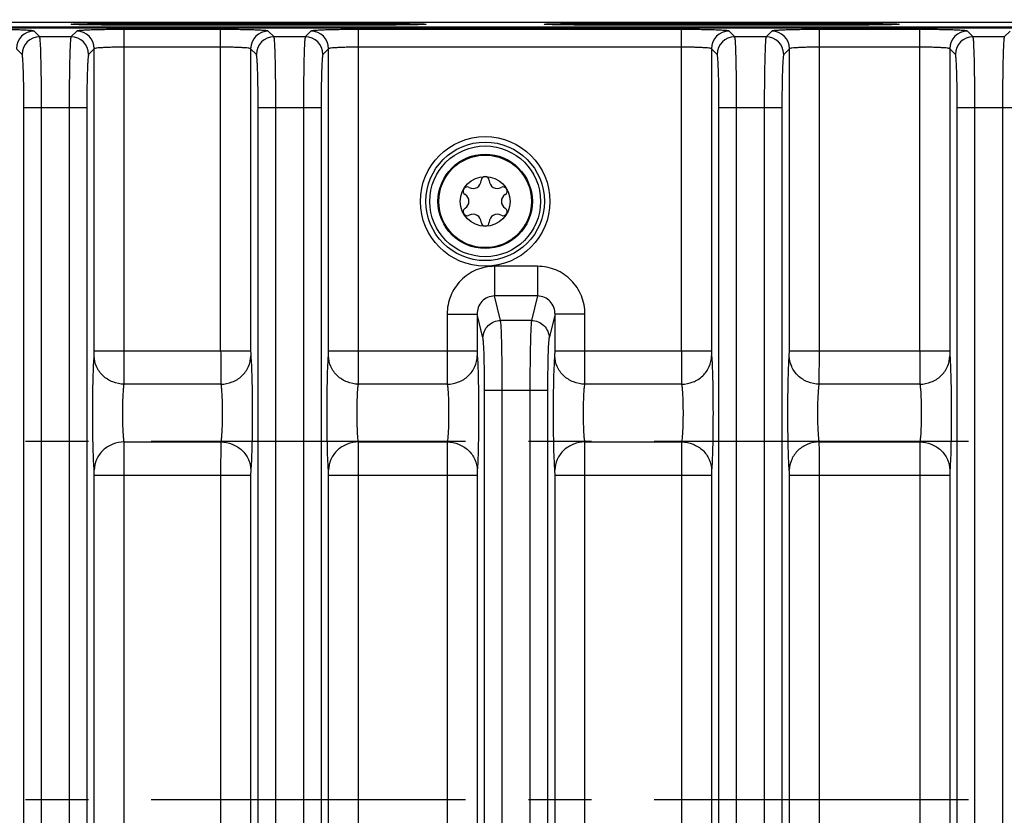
# Model space of a CAD drawing. Header units: inches. Extents: x 0 to 34, y 0 to 22.
# Tile 88 of 133: x 21 to 23.2, y 4.9 to 6.7. Entities that reach past the tile are written whole.
import ezdxf

# ---------------------------------------------------------------- set-up
doc = ezdxf.new("R2010")
doc.units = ezdxf.units.IN
doc.header["$LTSCALE"] = 1.87
doc.header["$MEASUREMENT"] = 0
doc.linetypes.add('CENTER', pattern=[0.6, 0.375, -0.075, 0.075, -0.075])
doc.layers.get('0').update_dxf_attribs({"linetype": 'CONTINUOUS'})
for name, color, linetype in [('02___PRT_ALL_AXES', 7, 'CONTINUOUS'), ('COSMETIC', 7, 'CONTINUOUS'), ('DETAIL', 7, 'CONTINUOUS')]:
    doc.layers.add(name, color=color, linetype=linetype)
doc.styles.get("Standard").update_dxf_attribs({"font": 'txt', "width": 0.8})
doc.dimstyles.get("Standard").update_dxf_attribs({"dimtxt": 0.125, "dimasz": 0.18, "dimexe": 0.125, "dimexo": 0.0625, "dimgap": 0.09, "dimtad": 0, "dimtih": 1, "dimtoh": 1, "dimdec": 3, "dimzin": 4, "dimdsep": 46, "dimtxsty": 'STANDARD', "dimblk": '_FILLED', "dimblk1": '_FILLED', "dimblk2": '_FILLED', "dimcen": 0.09, "dimadec": 0, "dimazin": 0, "dimtol": 1, "dimtp": 0.01, "dimtm": 0.01, "dimtfac": 1, "dimtdec": 3, "dimtofl": 0, "dimtmove": 0, "dimatfit": 3, "dimldrblk": '_FILLED', "dimfxl": 1, "dimtolj": 1, "dimtzin": 4, "dimarcsym": 0})

# ---------------------------------------------------------------- blocks, each defined once
blk = doc.blocks.new('_FILLED')
at = {"color": 0, "linetype": 'ByBlock'}
blk.add_solid([(0, 0), (-1, 0.17361), (-1, -0.17361)], dxfattribs=at)

msp = doc.modelspace()

# ---------------------------------------------------------------- linework, layer by layer
at = {"color": 7, "linetype": 'Continuous'}
for p, q in [((12.5547, 6.6373), (24.2326, 6.6373)), ((24.232, 6.6389), (15.4207, 6.6389)), ((24.2428, 6.6497), (15.4209, 6.6497)), ((21.1985, 6.6473), (21.7891, 6.6473)), ((21.1985, 6.6473), (21.1985, 6.6438)), ((21.7891, 6.6438), (21.1985, 6.6438)), ((21.7891, 6.6473), (21.7891, 6.6438)), ((22.2535, 6.6473), (22.8441, 6.6473)), ((22.2535, 6.6473), (22.2535, 6.6438)), ((22.8441, 6.6438), (22.2535, 6.6438)), ((22.8441, 6.6473), (22.8441, 6.6438)), ((21.0275, 6.6175), (21.0148, 6.6302)), ((21.0973, 6.6175), (21.0275, 6.6175)), ((21.11, 6.6302), (21.0973, 6.6175)), ((21.4312, 6.6338), (21.2162, 6.6338)), ((21.2162, 5.9164), (21.2162, 6.6338)), ((21.4312, 5.9164), (21.4312, 6.6338)), ((21.5502, 6.6175), (21.5375, 6.6302)), ((21.6199, 6.6175), (21.5502, 6.6175)), ((21.6327, 6.6302), (21.6199, 6.6175)), ((22.4593, 6.6338), (21.7389, 6.6338)), ((21.7389, 5.9164), (21.7389, 6.6338)), ((22.4593, 5.9164), (22.4593, 6.6338)), ((22.5783, 6.6175), (22.5655, 6.6302)), ((22.648, 6.6175), (22.5783, 6.6175)), ((22.6607, 6.6302), (22.648, 6.6175)), ((22.9908, 6.6338), (22.767, 6.6338)), ((22.767, 5.9164), (22.767, 6.6338)), ((22.9908, 5.9164), (22.9908, 6.6338)), ((23.1098, 6.6175), (23.097, 6.6302)), ((23.1795, 6.6175), (23.1098, 6.6175)), ((23.1922, 6.6302), (23.1795, 6.6175)), ((20.9882, 6.5781), (20.9755, 6.5909)), ((21.1493, 6.5909), (21.1366, 6.5781)), ((21.1493, 5.9164), (21.1493, 6.5909)), ((21.4312, 6.5945), (21.2162, 6.5945)), ((21.4981, 6.5909), (21.4981, 5.9164)), ((21.5109, 6.5781), (21.4981, 6.5909)), ((21.672, 6.5909), (21.6593, 6.5781)), ((21.672, 5.9164), (21.672, 6.5909)), ((22.4593, 6.5945), (21.7389, 6.5945)), ((22.5389, 6.5781), (22.5262, 6.5909)), ((22.5262, 6.5909), (22.5262, 5.9164)), ((22.7001, 6.5909), (22.6873, 6.5781)), ((22.7001, 5.9164), (22.7001, 6.5909)), ((22.9908, 6.5945), (22.767, 6.5945)), ((23.0704, 6.5781), (23.0577, 6.5909)), ((23.0577, 6.5909), (23.0577, 5.9164)), ((20.9922, 6.4601), (21.1326, 6.4601)), ((20.9922, 4.0019), (20.9922, 6.4601)), ((21.0315, 4.0019), (21.0315, 6.4601)), ((21.0933, 6.4601), (21.0933, 4.0019)), ((21.1326, 6.4601), (21.1326, 4.0019)), ((21.5149, 6.4601), (21.6553, 6.4601)), ((21.5149, 3.3703), (21.5149, 6.4601)), ((21.5542, 3.3703), (21.5542, 6.4601)), ((21.616, 6.4601), (21.616, 3.3703)), ((21.6553, 6.4601), (21.6553, 3.3703)), ((22.5429, 6.4601), (22.6833, 6.4601)), ((22.5429, 3.3703), (22.5429, 6.4601)), ((22.5822, 3.3703), (22.5822, 6.4601)), ((22.644, 6.4601), (22.644, 3.3703)), ((22.6833, 6.4601), (22.6833, 3.3703)), ((23.0744, 6.4601), (23.2148, 6.4601)), ((23.0744, 3.3703), (23.0744, 6.4601)), ((23.1137, 3.3703), (23.1137, 6.4601)), ((23.1755, 6.4601), (23.1755, 3.3703)), ((22.1382, 6.1053), (22.0422, 6.1053)), ((22.0422, 6.1053), (22.0422, 6.039)), ((22.1382, 6.1053), (22.1382, 6.039)), ((22.1382, 6.039), (22.0422, 6.039)), ((22.0558, 5.9844), (22.0422, 6.039)), ((22.1382, 6.039), (22.1246, 5.9844)), ((21.9364, 5.9984), (22.0032, 5.9984)), ((21.9364, 5.9984), (21.9364, 5.9164)), ((22.0032, 5.9984), (22.0032, 5.9164)), ((22.0164, 5.9454), (22.0032, 5.9984)), ((22.1771, 5.9984), (22.164, 5.9454)), ((22.244, 5.9984), (22.1771, 5.9984)), ((22.1771, 5.9164), (22.1771, 5.9984)), ((22.244, 5.9164), (22.244, 5.9984)), ((22.1246, 5.9844), (22.0558, 5.9844)), ((21.1491, 5.9052), (21.1493, 5.9164)), ((21.1493, 5.9164), (21.4981, 5.9164)), ((21.216, 5.8421), (21.2162, 5.9164)), ((21.6718, 5.9052), (21.672, 5.9164)), ((21.672, 5.9164), (22.0032, 5.9164)), ((21.7386, 5.8421), (21.7389, 5.9164)), ((22.1769, 5.9052), (22.1771, 5.9164)), ((22.1771, 5.9164), (22.5262, 5.9164)), ((22.2438, 5.8421), (22.244, 5.9164)), ((22.6998, 5.9052), (22.7001, 5.9164)), ((22.7001, 5.9164), (23.0577, 5.9164)), ((22.7667, 5.8421), (22.767, 5.9164)), ((21.4315, 5.8421), (21.216, 5.8421)), ((21.9366, 5.8421), (21.7386, 5.8421)), ((22.02, 5.8285), (22.1604, 5.8285)), ((22.02, 3.3703), (22.02, 5.8285)), ((22.0593, 3.3703), (22.0593, 5.8285)), ((22.1211, 5.8285), (22.1211, 3.3703)), ((22.1604, 5.8285), (22.1604, 3.3703)), ((22.4596, 5.8421), (22.2438, 5.8421)), ((22.9911, 5.8421), (22.7667, 5.8421)), ((21.216, 5.7133), (21.4315, 5.7133)), ((21.4315, 5.7133), (21.4312, 5.639)), ((21.7386, 5.7133), (21.9366, 5.7133)), ((21.9366, 5.7133), (21.9364, 5.639)), ((22.2438, 5.7133), (22.4596, 5.7133)), ((22.4596, 5.7133), (22.4593, 5.639)), ((22.7667, 5.7133), (22.9911, 5.7133)), ((22.9911, 5.7133), (22.9908, 5.639)), ((21.4984, 5.6501), (21.4981, 5.639)), ((22.0035, 5.6501), (22.0032, 5.639)), ((22.5264, 5.6501), (22.5262, 5.639)), ((23.0579, 5.6501), (23.0577, 5.639)), ((21.1493, 5.639), (21.4981, 5.639)), ((21.1493, 4.1914), (21.1493, 5.639)), ((21.2162, 4.1914), (21.2162, 5.639)), ((21.4312, 5.639), (21.4312, 4.1914)), ((21.4981, 5.639), (21.4981, 4.1914)), ((21.672, 5.639), (22.0032, 5.639)), ((21.672, 4.1914), (21.672, 5.639)), ((21.7389, 4.1914), (21.7389, 5.639)), ((21.9364, 5.639), (21.9364, 4.1914)), ((22.0032, 5.639), (22.0032, 4.1914)), ((22.1771, 5.639), (22.5262, 5.639)), ((22.1771, 4.1914), (22.1771, 5.639)), ((22.244, 4.1914), (22.244, 5.639)), ((22.4593, 5.639), (22.4593, 4.1914)), ((22.5262, 5.639), (22.5262, 4.1914)), ((22.7001, 5.639), (23.0577, 5.639)), ((22.7001, 4.1914), (22.7001, 5.639)), ((22.767, 4.1914), (22.767, 5.639)), ((22.9908, 5.639), (22.9908, 4.1914)), ((23.0577, 5.639), (23.0577, 4.1914))]:
    msp.add_line(p, q, dxfattribs=at)
for radius in [0.1445, 0.1236, 0.1053, 0.1033, 0.0555]:
    msp.add_circle((22.0213, 6.2502), radius, dxfattribs=at)
for centre, radius, start, end in [((21.0149, 6.5908), 0.0394, 90.0842, 179.9158), ((21.0276, 6.5781), 0.0394, 90.0842, 179.9158), ((21.0972, 6.5781), 0.0394, 0.0842, 89.9158), ((21.1099, 6.5908), 0.0394, 0.0842, 89.9158), ((21.5375, 6.5908), 0.0394, 90.0842, 179.9158), ((21.5503, 6.5781), 0.0394, 90.0842, 179.9158), ((21.6199, 6.5781), 0.0394, 0.0842, 89.9158), ((21.6326, 6.5908), 0.0394, 0.0842, 89.9158), ((22.5656, 6.5908), 0.0394, 90.0842, 179.9158), ((22.5783, 6.5781), 0.0394, 90.0842, 179.9158), ((22.6479, 6.5781), 0.0394, 0.0842, 89.9158), ((22.6607, 6.5908), 0.0394, 0.0842, 89.9158), ((23.0971, 6.5908), 0.0394, 90.0842, 179.9158), ((23.1098, 6.5781), 0.0394, 90.0842, 179.9158), ((22.0213, 6.2965), 0.00906, 1.6303, 178.3697), ((21.9941, 6.2972), 0.0181, 241.6303, 358.3697), ((22.0485, 6.2972), 0.0181, 181.6303, 298.3697), ((21.9812, 6.2733), 0.00906, 61.6303, 238.3697), ((21.967, 6.2502), 0.0181, 301.6303, 58.3697), ((22.0614, 6.2733), 0.00906, 301.6303, 118.3697), ((22.0756, 6.2502), 0.0181, 121.6303, 238.3697), ((21.9812, 6.2271), 0.00906, 121.6303, 298.3697), ((21.9941, 6.2032), 0.0181, 1.6303, 118.3697), ((22.0485, 6.2032), 0.0181, 61.6303, 178.3697), ((22.0614, 6.2271), 0.00906, 241.6303, 58.3697), ((22.0213, 6.2039), 0.00906, 181.6303, 358.3697)]:
    msp.add_arc(centre, radius, start, end, dxfattribs=at)
for points, knots in [([(21.0979, 6.6455), (21.0979, 6.6456), (21.0984, 6.6457), (21.0988, 6.6458), (21.0997, 6.6459), (21.1007, 6.646), (21.1025, 6.6461), (21.1054, 6.6462), (21.1095, 6.6464), (21.1146, 6.6465), (21.1204, 6.6467), (21.1297, 6.6468), (21.1429, 6.647), (21.1602, 6.6472), (21.179, 6.6473), (21.192, 6.6473), (21.1985, 6.6473)], [0, 0, 0, 0, 0.003636, 0.008994, 0.016773, 0.026965, 0.03955, 0.071776, 0.113136, 0.163228, 0.221576, 0.287618, 0.439913, 0.614301, 0.804287, 1, 1, 1, 1]), ([(21.1985, 6.6438), (21.1921, 6.6438), (21.1794, 6.6438), (21.161, 6.6439), (21.1464, 6.644), (21.1355, 6.6442), (21.1283, 6.6443), (21.1217, 6.6444), (21.1158, 6.6446), (21.1107, 6.6447), (21.1064, 6.6448), (21.1034, 6.645), (21.1014, 6.6451), (21.1002, 6.6452), (21.0993, 6.6453), (21.0987, 6.6453), (21.0982, 6.6454), (21.098, 6.6455), (21.0979, 6.6455)], [0, 0, 0, 0, 0.191597, 0.377824, 0.549417, 0.627753, 0.700256, 0.766188, 0.824878, 0.875779, 0.918432, 0.95244, 0.966098, 0.977483, 0.98657, 0.993345, 0.997804, 1, 1, 1, 1]), ([(21.7891, 6.6473), (21.7956, 6.6473), (21.8086, 6.6473), (21.8274, 6.6472), (21.8447, 6.647), (21.8579, 6.6468), (21.8672, 6.6467), (21.873, 6.6465), (21.878, 6.6464), (21.8822, 6.6462), (21.8851, 6.6461), (21.8869, 6.646), (21.8879, 6.6459), (21.8888, 6.6458), (21.8892, 6.6457), (21.8897, 6.6456), (21.8897, 6.6455)], [0, 0, 0, 0, 0.195826, 0.385808, 0.560148, 0.712431, 0.778462, 0.836799, 0.886882, 0.928236, 0.960456, 0.97304, 0.98323, 0.991008, 0.996364, 1, 1, 1, 1]), ([(21.8897, 6.6455), (21.8896, 6.6455), (21.8894, 6.6454), (21.8889, 6.6453), (21.8883, 6.6453), (21.8874, 6.6452), (21.8862, 6.6451), (21.8842, 6.645), (21.8812, 6.6448), (21.8769, 6.6447), (21.8718, 6.6446), (21.8659, 6.6444), (21.8593, 6.6443), (21.852, 6.6442), (21.8412, 6.644), (21.8266, 6.6439), (21.8082, 6.6438), (21.7955, 6.6438), (21.7891, 6.6438)], [0, 0, 0, 0, 0.002196, 0.006656, 0.013431, 0.02252, 0.033907, 0.047568, 0.081581, 0.12424, 0.17515, 0.233851, 0.299794, 0.372301, 0.450644, 0.622288, 0.808515, 1, 1, 1, 1]), ([(22.1529, 6.6455), (22.1529, 6.6456), (22.1534, 6.6457), (22.1538, 6.6458), (22.1547, 6.6459), (22.1557, 6.646), (22.1575, 6.6461), (22.1604, 6.6462), (22.1645, 6.6464), (22.1696, 6.6465), (22.1754, 6.6467), (22.1847, 6.6468), (22.1979, 6.647), (22.2152, 6.6472), (22.234, 6.6473), (22.247, 6.6473), (22.2535, 6.6473)], [0, 0, 0, 0, 0.003636, 0.008994, 0.016773, 0.026965, 0.03955, 0.071776, 0.113136, 0.163228, 0.221576, 0.287618, 0.439913, 0.614301, 0.804287, 1, 1, 1, 1]), ([(22.2535, 6.6438), (22.2471, 6.6438), (22.2344, 6.6438), (22.216, 6.6439), (22.2014, 6.644), (22.1905, 6.6442), (22.1833, 6.6443), (22.1767, 6.6444), (22.1708, 6.6446), (22.1657, 6.6447), (22.1614, 6.6448), (22.1584, 6.645), (22.1564, 6.6451), (22.1552, 6.6452), (22.1543, 6.6453), (22.1537, 6.6453), (22.1532, 6.6454), (22.153, 6.6455), (22.1529, 6.6455)], [0, 0, 0, 0, 0.191597, 0.377824, 0.549417, 0.627753, 0.700256, 0.766188, 0.824878, 0.875779, 0.918432, 0.95244, 0.966098, 0.977483, 0.98657, 0.993345, 0.997804, 1, 1, 1, 1]), ([(22.8441, 6.6473), (22.8506, 6.6473), (22.8636, 6.6473), (22.8824, 6.6472), (22.8997, 6.647), (22.9129, 6.6468), (22.9222, 6.6467), (22.928, 6.6465), (22.933, 6.6464), (22.9372, 6.6462), (22.9401, 6.6461), (22.9419, 6.646), (22.9429, 6.6459), (22.9438, 6.6458), (22.9442, 6.6457), (22.9447, 6.6456), (22.9447, 6.6455)], [0, 0, 0, 0, 0.195826, 0.385808, 0.560148, 0.712431, 0.778462, 0.836799, 0.886882, 0.928236, 0.960456, 0.97304, 0.98323, 0.991008, 0.996364, 1, 1, 1, 1]), ([(22.9447, 6.6455), (22.9446, 6.6455), (22.9444, 6.6454), (22.9439, 6.6453), (22.9433, 6.6453), (22.9424, 6.6452), (22.9412, 6.6451), (22.9392, 6.645), (22.9362, 6.6448), (22.9319, 6.6447), (22.9268, 6.6446), (22.9209, 6.6444), (22.9143, 6.6443), (22.907, 6.6442), (22.8962, 6.644), (22.8816, 6.6439), (22.8632, 6.6438), (22.8505, 6.6438), (22.8441, 6.6438)], [0, 0, 0, 0, 0.002196, 0.006656, 0.013431, 0.02252, 0.033907, 0.047568, 0.081581, 0.12424, 0.17515, 0.233851, 0.299794, 0.372301, 0.450644, 0.622288, 0.808515, 1, 1, 1, 1]), ([(21.0148, 6.6302), (21.0146, 6.6304), (21.0136, 6.6307), (21.0119, 6.631), (21.0091, 6.6313), (21.0036, 6.6318), (20.9946, 6.6323), (20.9815, 6.6328), (20.9658, 6.6332), (20.9411, 6.6337), (20.9218, 6.6338), (20.9086, 6.6338)], [0, 0, 0, 0, 0.008597, 0.025964, 0.052179, 0.087061, 0.18149, 0.305911, 0.455827, 0.625676, 1, 1, 1, 1]), ([(21.0315, 6.4601), (21.0315, 6.4798), (21.0314, 6.5084), (21.0309, 6.5448), (21.0304, 6.5682), (21.0299, 6.5875), (21.0293, 6.6008), (21.0287, 6.609), (21.0284, 6.6131), (21.028, 6.6157), (21.0278, 6.6171), (21.0275, 6.6175)], [0, 0, 0, 0, 0.374557, 0.544517, 0.694523, 0.819012, 0.913444, 0.948288, 0.97443, 0.991671, 1, 1, 1, 1]), ([(21.0973, 6.6175), (21.097, 6.6171), (21.0968, 6.6157), (21.0964, 6.6131), (21.0961, 6.609), (21.0955, 6.6008), (21.0949, 6.5875), (21.0944, 6.5682), (21.0939, 6.5448), (21.0934, 6.5084), (21.0933, 6.4798), (21.0933, 6.4601)], [0, 0, 0, 0, 0.008329, 0.02557, 0.051712, 0.086556, 0.180988, 0.305477, 0.455483, 0.625443, 1, 1, 1, 1]), ([(21.2162, 6.6338), (21.203, 6.6338), (21.1837, 6.6337), (21.1591, 6.6332), (21.1433, 6.6328), (21.1302, 6.6323), (21.1212, 6.6318), (21.1157, 6.6313), (21.113, 6.631), (21.1112, 6.6307), (21.1102, 6.6304), (21.11, 6.6302)], [0, 0, 0, 0, 0.374119, 0.543968, 0.693877, 0.818356, 0.912859, 0.947756, 0.973996, 0.991383, 1, 1, 1, 1]), ([(21.5375, 6.6302), (21.5373, 6.6304), (21.5363, 6.6307), (21.5345, 6.631), (21.5317, 6.6313), (21.5263, 6.6318), (21.5173, 6.6323), (21.5042, 6.6328), (21.4884, 6.6332), (21.4638, 6.6337), (21.4445, 6.6338), (21.4312, 6.6338)], [0, 0, 0, 0, 0.008597, 0.025964, 0.052179, 0.087061, 0.18149, 0.305911, 0.455827, 0.625676, 1, 1, 1, 1]), ([(21.5542, 6.4601), (21.5542, 6.4798), (21.5541, 6.5084), (21.5536, 6.5448), (21.5531, 6.5682), (21.5525, 6.5875), (21.552, 6.6008), (21.5514, 6.609), (21.5511, 6.6131), (21.5507, 6.6157), (21.5505, 6.6171), (21.5502, 6.6175)], [0, 0, 0, 0, 0.374557, 0.544517, 0.694523, 0.819012, 0.913444, 0.948288, 0.97443, 0.991671, 1, 1, 1, 1]), ([(21.6199, 6.6175), (21.6197, 6.6171), (21.6195, 6.6157), (21.6191, 6.6131), (21.6187, 6.609), (21.6182, 6.6008), (21.6176, 6.5875), (21.617, 6.5682), (21.6166, 6.5448), (21.6161, 6.5084), (21.616, 6.4798), (21.616, 6.4601)], [0, 0, 0, 0, 0.008329, 0.02557, 0.051712, 0.086556, 0.180988, 0.305477, 0.455483, 0.625443, 1, 1, 1, 1]), ([(21.7389, 6.6338), (21.7256, 6.6338), (21.7063, 6.6337), (21.6817, 6.6332), (21.666, 6.6328), (21.6529, 6.6323), (21.6439, 6.6318), (21.6384, 6.6313), (21.6356, 6.631), (21.6339, 6.6307), (21.6329, 6.6304), (21.6327, 6.6302)], [0, 0, 0, 0, 0.374119, 0.543968, 0.693877, 0.818356, 0.912859, 0.947756, 0.973996, 0.991383, 1, 1, 1, 1]), ([(22.5655, 6.6302), (22.5653, 6.6304), (22.5643, 6.6307), (22.5626, 6.631), (22.5598, 6.6313), (22.5543, 6.6318), (22.5453, 6.6323), (22.5322, 6.6328), (22.5165, 6.6332), (22.4919, 6.6337), (22.4726, 6.6338), (22.4593, 6.6338)], [0, 0, 0, 0, 0.008597, 0.025964, 0.052179, 0.087061, 0.18149, 0.305911, 0.455827, 0.625676, 1, 1, 1, 1]), ([(22.5822, 6.4601), (22.5822, 6.4798), (22.5821, 6.5084), (22.5816, 6.5448), (22.5812, 6.5682), (22.5806, 6.5875), (22.58, 6.6008), (22.5795, 6.609), (22.5791, 6.6131), (22.5787, 6.6157), (22.5785, 6.6171), (22.5783, 6.6175)], [0, 0, 0, 0, 0.374557, 0.544517, 0.694523, 0.819012, 0.913444, 0.948288, 0.97443, 0.991671, 1, 1, 1, 1]), ([(22.648, 6.6175), (22.6477, 6.6171), (22.6475, 6.6157), (22.6471, 6.6131), (22.6468, 6.609), (22.6462, 6.6008), (22.6457, 6.5875), (22.6451, 6.5682), (22.6446, 6.5448), (22.6441, 6.5084), (22.644, 6.4798), (22.644, 6.4601)], [0, 0, 0, 0, 0.008329, 0.02557, 0.051712, 0.086556, 0.180988, 0.305477, 0.455483, 0.625443, 1, 1, 1, 1]), ([(22.767, 6.6338), (22.7537, 6.6338), (22.7344, 6.6337), (22.7098, 6.6332), (22.694, 6.6328), (22.681, 6.6323), (22.672, 6.6318), (22.6665, 6.6313), (22.6637, 6.631), (22.6619, 6.6307), (22.6609, 6.6304), (22.6607, 6.6302)], [0, 0, 0, 0, 0.374119, 0.543968, 0.693877, 0.818356, 0.912859, 0.947756, 0.973996, 0.991383, 1, 1, 1, 1]), ([(23.097, 6.6302), (23.0968, 6.6304), (23.0958, 6.6307), (23.0941, 6.631), (23.0913, 6.6313), (23.0858, 6.6318), (23.0768, 6.6323), (23.0637, 6.6328), (23.048, 6.6332), (23.0234, 6.6337), (23.0041, 6.6338), (22.9908, 6.6338)], [0, 0, 0, 0, 0.008597, 0.025964, 0.052179, 0.087061, 0.18149, 0.305911, 0.455827, 0.625676, 1, 1, 1, 1]), ([(23.1137, 6.4601), (23.1137, 6.4798), (23.1136, 6.5084), (23.1131, 6.5448), (23.1127, 6.5682), (23.1121, 6.5875), (23.1115, 6.6008), (23.111, 6.609), (23.1106, 6.6131), (23.1102, 6.6157), (23.11, 6.6171), (23.1098, 6.6175)], [0, 0, 0, 0, 0.374557, 0.544517, 0.694523, 0.819012, 0.913444, 0.948288, 0.97443, 0.991671, 1, 1, 1, 1]), ([(23.1795, 6.6175), (23.1792, 6.6171), (23.179, 6.6157), (23.1786, 6.6131), (23.1783, 6.609), (23.1777, 6.6008), (23.1772, 6.5875), (23.1766, 6.5682), (23.1761, 6.5448), (23.1756, 6.5084), (23.1755, 6.4798), (23.1755, 6.4601)], [0, 0, 0, 0, 0.008329, 0.02557, 0.051712, 0.086556, 0.180988, 0.305477, 0.455483, 0.625443, 1, 1, 1, 1]), ([(21.2162, 6.5945), (21.2079, 6.5945), (21.1957, 6.5943), (21.1802, 6.5939), (21.1703, 6.5935), (21.1621, 6.5929), (21.1557, 6.5924), (21.152, 6.5917), (21.1497, 6.5914), (21.1493, 6.5909)], [0, 0, 0, 0, 0.373447, 0.54299, 0.692643, 0.816964, 0.91148, 0.97293, 1, 1, 1, 1]), ([(21.4981, 6.5909), (21.4978, 6.5914), (21.4955, 6.5917), (21.4918, 6.5924), (21.4854, 6.5929), (21.4772, 6.5935), (21.4673, 6.5939), (21.4518, 6.5943), (21.4396, 6.5945), (21.4312, 6.5945)], [0, 0, 0, 0, 0.027052, 0.088466, 0.182908, 0.307182, 0.456838, 0.626375, 1, 1, 1, 1]), ([(21.7389, 6.5945), (21.7306, 6.5945), (21.7184, 6.5943), (21.7029, 6.5939), (21.693, 6.5935), (21.6848, 6.5929), (21.6784, 6.5924), (21.6746, 6.5917), (21.6723, 6.5914), (21.672, 6.5909)], [0, 0, 0, 0, 0.373447, 0.54299, 0.692643, 0.816964, 0.91148, 0.97293, 1, 1, 1, 1]), ([(22.5262, 6.5909), (22.5259, 6.5914), (22.5236, 6.5917), (22.5198, 6.5924), (22.5134, 6.5929), (22.5052, 6.5935), (22.4953, 6.5939), (22.4798, 6.5943), (22.4676, 6.5945), (22.4593, 6.5945)], [0, 0, 0, 0, 0.027052, 0.088466, 0.182908, 0.307182, 0.456838, 0.626375, 1, 1, 1, 1]), ([(22.767, 6.5945), (22.7586, 6.5945), (22.7464, 6.5943), (22.731, 6.5939), (22.721, 6.5935), (22.7128, 6.5929), (22.7064, 6.5924), (22.7027, 6.5917), (22.7004, 6.5914), (22.7001, 6.5909)], [0, 0, 0, 0, 0.373447, 0.54299, 0.692643, 0.816964, 0.91148, 0.97293, 1, 1, 1, 1]), ([(23.0577, 6.5909), (23.0573, 6.5914), (23.0551, 6.5917), (23.0513, 6.5924), (23.0449, 6.5929), (23.0367, 6.5935), (23.0268, 6.5939), (23.0113, 6.5943), (22.9991, 6.5945), (22.9908, 6.5945)], [0, 0, 0, 0, 0.027052, 0.088466, 0.182908, 0.307182, 0.456838, 0.626375, 1, 1, 1, 1]), ([(20.9922, 6.4601), (20.9922, 6.4748), (20.992, 6.4963), (20.9916, 6.5236), (20.9911, 6.5411), (20.9905, 6.5557), (20.9899, 6.5657), (20.9894, 6.5718), (20.9891, 6.5749), (20.9887, 6.5768), (20.9884, 6.5779), (20.9882, 6.5781)], [0, 0, 0, 0, 0.374316, 0.544176, 0.694097, 0.818519, 0.912946, 0.947824, 0.974033, 0.991396, 1, 1, 1, 1]), ([(21.1366, 6.5781), (21.1364, 6.5779), (21.1361, 6.5768), (21.1357, 6.5749), (21.1354, 6.5718), (21.1349, 6.5657), (21.1343, 6.5557), (21.1337, 6.5411), (21.1332, 6.5236), (21.1328, 6.4963), (21.1326, 6.4748), (21.1326, 6.4601)], [0, 0, 0, 0, 0.008604, 0.025967, 0.052176, 0.087054, 0.181481, 0.305903, 0.455824, 0.625684, 1, 1, 1, 1]), ([(21.5149, 6.4601), (21.5149, 6.4748), (21.5147, 6.4963), (21.5142, 6.5236), (21.5138, 6.5411), (21.5132, 6.5557), (21.5126, 6.5657), (21.5121, 6.5718), (21.5117, 6.5749), (21.5114, 6.5768), (21.5111, 6.5779), (21.5109, 6.5781)], [0, 0, 0, 0, 0.374316, 0.544176, 0.694097, 0.818519, 0.912946, 0.947824, 0.974033, 0.991396, 1, 1, 1, 1]), ([(21.6593, 6.5781), (21.659, 6.5779), (21.6588, 6.5768), (21.6584, 6.5749), (21.6581, 6.5718), (21.6575, 6.5657), (21.657, 6.5557), (21.6564, 6.5411), (21.6559, 6.5236), (21.6554, 6.4963), (21.6553, 6.4748), (21.6553, 6.4601)], [0, 0, 0, 0, 0.008604, 0.025967, 0.052176, 0.087054, 0.181481, 0.305903, 0.455824, 0.625684, 1, 1, 1, 1]), ([(22.5429, 6.4601), (22.5429, 6.4748), (22.5428, 6.4963), (22.5423, 6.5236), (22.5418, 6.5411), (22.5412, 6.5557), (22.5407, 6.5657), (22.5401, 6.5718), (22.5398, 6.5749), (22.5394, 6.5768), (22.5392, 6.5779), (22.5389, 6.5781)], [0, 0, 0, 0, 0.374316, 0.544176, 0.694097, 0.818519, 0.912946, 0.947824, 0.974033, 0.991396, 1, 1, 1, 1]), ([(22.6873, 6.5781), (22.6871, 6.5779), (22.6868, 6.5768), (22.6865, 6.5749), (22.6861, 6.5718), (22.6856, 6.5657), (22.685, 6.5557), (22.6844, 6.5411), (22.684, 6.5236), (22.6835, 6.4963), (22.6833, 6.4748), (22.6833, 6.4601)], [0, 0, 0, 0, 0.008604, 0.025967, 0.052176, 0.087054, 0.181481, 0.305903, 0.455824, 0.625684, 1, 1, 1, 1]), ([(23.0744, 6.4601), (23.0744, 6.4748), (23.0743, 6.4963), (23.0738, 6.5236), (23.0733, 6.5411), (23.0727, 6.5557), (23.0722, 6.5657), (23.0716, 6.5718), (23.0713, 6.5749), (23.0709, 6.5768), (23.0707, 6.5779), (23.0704, 6.5781)], [0, 0, 0, 0, 0.374316, 0.544176, 0.694097, 0.818519, 0.912946, 0.947824, 0.974033, 0.991396, 1, 1, 1, 1]), ([(22.0422, 6.1053), (22.0284, 6.1053), (22.0004, 6.0997), (21.9652, 6.0758), (21.9418, 6.0402), (21.9364, 6.0123), (21.9364, 5.9984)], [0, 0, 0, 0, 0.250003, 0.499951, 0.749924, 1, 1, 1, 1]), ([(22.244, 5.9984), (22.244, 6.0123), (22.2386, 6.0402), (22.2152, 6.0758), (22.18, 6.0997), (22.152, 6.1053), (22.1382, 6.1053)], [0, 0, 0, 0, 0.250075, 0.50005, 0.750001, 1, 1, 1, 1]), ([(22.0422, 6.039), (22.037, 6.039), (22.0264, 6.0369), (22.0133, 6.0275), (22.005, 6.014), (22.0032, 6.0036), (22.0032, 5.9984)], [0, 0, 0, 0, 0.252287, 0.503673, 0.752857, 1, 1, 1, 1]), ([(22.1771, 5.9984), (22.1772, 6.0036), (22.1754, 6.014), (22.1671, 6.0275), (22.154, 6.0369), (22.1434, 6.039), (22.1382, 6.039)], [0, 0, 0, 0, 0.247143, 0.496329, 0.747717, 1, 1, 1, 1]), ([(22.0164, 5.9454), (22.0165, 5.9554), (22.025, 5.9761), (22.0458, 5.9844), (22.0558, 5.9844)], [0, 0, 0, 0, 0.498378, 1, 1, 1, 1]), ([(22.0593, 5.8285), (22.0593, 5.8468), (22.0592, 5.8813), (22.0585, 5.9274), (22.0577, 5.9589), (22.0566, 5.9764), (22.0562, 5.9823), (22.0558, 5.9844)], [0, 0, 0, 0, 0.353557, 0.662253, 0.887147, 0.958812, 1, 1, 1, 1]), ([(22.1246, 5.9844), (22.1242, 5.9823), (22.1238, 5.9764), (22.1227, 5.9589), (22.1219, 5.9274), (22.1212, 5.8813), (22.1211, 5.8469), (22.1211, 5.8285)], [0, 0, 0, 0, 0.041184, 0.112842, 0.337707, 0.646385, 1, 1, 1, 1]), ([(22.1246, 5.9844), (22.1346, 5.9844), (22.1554, 5.9761), (22.1639, 5.9554), (22.164, 5.9454)], [0, 0, 0, 0, 0.501635, 1, 1, 1, 1]), ([(22.02, 5.8285), (22.02, 5.8423), (22.0198, 5.8681), (22.0191, 5.9027), (22.0183, 5.9263), (22.0173, 5.9394), (22.0168, 5.9439), (22.0164, 5.9454)], [0, 0, 0, 0, 0.35344, 0.66204, 0.886899, 0.958626, 1, 1, 1, 1]), ([(22.164, 5.9454), (22.1636, 5.9439), (22.1631, 5.9394), (22.1621, 5.9263), (22.1613, 5.9027), (22.1606, 5.8681), (22.1604, 5.8423), (22.1604, 5.8285)], [0, 0, 0, 0, 0.04137, 0.113093, 0.337922, 0.646502, 1, 1, 1, 1]), ([(21.4312, 5.9164), (21.4312, 5.9084), (21.4313, 5.8836), (21.4313, 5.8589), (21.4315, 5.8421)], [0, 0, 0, 0, 0.321742, 1, 1, 1, 1]), ([(21.4981, 5.9164), (21.4981, 5.9152), (21.4982, 5.9115), (21.4982, 5.9078), (21.4984, 5.9052)], [0, 0, 0, 0, 0.321678, 1, 1, 1, 1]), ([(21.9364, 5.9164), (21.9364, 5.9084), (21.9364, 5.8836), (21.9364, 5.8589), (21.9366, 5.8421)], [0, 0, 0, 0, 0.321742, 1, 1, 1, 1]), ([(22.0032, 5.9164), (22.0032, 5.9152), (22.0033, 5.9115), (22.0033, 5.9078), (22.0035, 5.9052)], [0, 0, 0, 0, 0.321678, 1, 1, 1, 1]), ([(22.4593, 5.9164), (22.4593, 5.9084), (22.4593, 5.8836), (22.4593, 5.8589), (22.4596, 5.8421)], [0, 0, 0, 0, 0.321742, 1, 1, 1, 1]), ([(22.5262, 5.9164), (22.5262, 5.9152), (22.5262, 5.9115), (22.5262, 5.9078), (22.5264, 5.9052)], [0, 0, 0, 0, 0.321678, 1, 1, 1, 1]), ([(22.9908, 5.9164), (22.9908, 5.9084), (22.9908, 5.8836), (22.9908, 5.8589), (22.9911, 5.8421)], [0, 0, 0, 0, 0.321742, 1, 1, 1, 1]), ([(23.0577, 5.9164), (23.0577, 5.9152), (23.0577, 5.9115), (23.0577, 5.9078), (23.0579, 5.9052)], [0, 0, 0, 0, 0.321678, 1, 1, 1, 1]), ([(21.1491, 5.6501), (21.1484, 5.6566), (21.1476, 5.6731), (21.1462, 5.7156), (21.1457, 5.7777), (21.1462, 5.8398), (21.1476, 5.8823), (21.1484, 5.8987), (21.1491, 5.9052)], [0, 0, 0, 0, 0.076843, 0.193551, 0.5, 0.806448, 0.923156, 1, 1, 1, 1]), ([(21.216, 5.8421), (21.2073, 5.8422), (21.19, 5.8456), (21.1679, 5.8595), (21.1529, 5.8804), (21.1492, 5.8971), (21.1491, 5.9052)], [0, 0, 0, 0, 0.256111, 0.509215, 0.756946, 1, 1, 1, 1]), ([(21.4315, 5.8421), (21.4402, 5.8422), (21.4575, 5.8455), (21.4795, 5.8595), (21.4946, 5.8804), (21.4983, 5.8971), (21.4984, 5.9052)], [0, 0, 0, 0, 0.256111, 0.509215, 0.756946, 1, 1, 1, 1]), ([(21.4984, 5.9052), (21.4991, 5.8987), (21.4999, 5.8823), (21.5013, 5.8398), (21.5018, 5.7777), (21.5013, 5.7156), (21.4999, 5.6731), (21.4991, 5.6566), (21.4984, 5.6501)], [0, 0, 0, 0, 0.076844, 0.193552, 0.5, 0.806449, 0.923156, 1, 1, 1, 1]), ([(21.6718, 5.6501), (21.6711, 5.6566), (21.6702, 5.6731), (21.6689, 5.7156), (21.6684, 5.7777), (21.6689, 5.8398), (21.6702, 5.8823), (21.6711, 5.8987), (21.6718, 5.9052)], [0, 0, 0, 0, 0.076843, 0.193551, 0.5, 0.806448, 0.923156, 1, 1, 1, 1]), ([(21.7386, 5.8421), (21.73, 5.8422), (21.7127, 5.8456), (21.6906, 5.8595), (21.6756, 5.8804), (21.6719, 5.8971), (21.6718, 5.9052)], [0, 0, 0, 0, 0.256111, 0.509215, 0.756946, 1, 1, 1, 1]), ([(21.9366, 5.8421), (21.9453, 5.8422), (21.9626, 5.8455), (21.9846, 5.8595), (21.9997, 5.8804), (22.0034, 5.8971), (22.0035, 5.9052)], [0, 0, 0, 0, 0.256111, 0.509215, 0.756946, 1, 1, 1, 1]), ([(22.0035, 5.9052), (22.0042, 5.8987), (22.005, 5.8823), (22.0064, 5.8398), (22.0069, 5.7777), (22.0064, 5.7156), (22.005, 5.6731), (22.0042, 5.6566), (22.0035, 5.6501)], [0, 0, 0, 0, 0.076844, 0.193552, 0.5, 0.806449, 0.923156, 1, 1, 1, 1]), ([(22.1769, 5.6501), (22.1762, 5.6566), (22.1754, 5.6731), (22.174, 5.7156), (22.1735, 5.7777), (22.174, 5.8398), (22.1754, 5.8823), (22.1762, 5.8987), (22.1769, 5.9052)], [0, 0, 0, 0, 0.076843, 0.193551, 0.5, 0.806448, 0.923156, 1, 1, 1, 1]), ([(22.2438, 5.8421), (22.2351, 5.8422), (22.2178, 5.8456), (22.1957, 5.8595), (22.1807, 5.8804), (22.177, 5.8971), (22.1769, 5.9052)], [0, 0, 0, 0, 0.256111, 0.509215, 0.756946, 1, 1, 1, 1]), ([(22.4596, 5.8421), (22.4682, 5.8422), (22.4855, 5.8455), (22.5076, 5.8595), (22.5226, 5.8804), (22.5263, 5.8971), (22.5264, 5.9052)], [0, 0, 0, 0, 0.256111, 0.509215, 0.756946, 1, 1, 1, 1]), ([(22.5264, 5.9052), (22.5271, 5.8987), (22.528, 5.8823), (22.5293, 5.8398), (22.5298, 5.7777), (22.5293, 5.7156), (22.528, 5.6731), (22.5271, 5.6566), (22.5264, 5.6501)], [0, 0, 0, 0, 0.076844, 0.193552, 0.5, 0.806449, 0.923156, 1, 1, 1, 1]), ([(22.6998, 5.6501), (22.6991, 5.6566), (22.6983, 5.6731), (22.6969, 5.7156), (22.6964, 5.7777), (22.6969, 5.8398), (22.6983, 5.8823), (22.6991, 5.8987), (22.6998, 5.9052)], [0, 0, 0, 0, 0.076843, 0.193551, 0.5, 0.806448, 0.923156, 1, 1, 1, 1]), ([(22.7667, 5.8421), (22.758, 5.8422), (22.7407, 5.8456), (22.7187, 5.8595), (22.7036, 5.8804), (22.6999, 5.8971), (22.6998, 5.9052)], [0, 0, 0, 0, 0.256111, 0.509215, 0.756946, 1, 1, 1, 1]), ([(22.9911, 5.8421), (22.9997, 5.8422), (23.017, 5.8455), (23.0391, 5.8595), (23.0541, 5.8804), (23.0578, 5.8971), (23.0579, 5.9052)], [0, 0, 0, 0, 0.256111, 0.509215, 0.756946, 1, 1, 1, 1]), ([(23.0579, 5.9052), (23.0586, 5.8987), (23.0594, 5.8823), (23.0608, 5.8398), (23.0613, 5.7777), (23.0608, 5.7156), (23.0595, 5.6731), (23.0586, 5.6566), (23.0579, 5.6501)], [0, 0, 0, 0, 0.076844, 0.193552, 0.5, 0.806449, 0.923156, 1, 1, 1, 1]), ([(21.216, 5.7133), (21.2153, 5.7166), (21.2145, 5.7249), (21.2131, 5.7463), (21.2126, 5.7777), (21.2131, 5.8091), (21.2145, 5.8305), (21.2153, 5.8388), (21.216, 5.8421)], [0, 0, 0, 0, 0.077147, 0.193831, 0.500016, 0.806192, 0.922866, 1, 1, 1, 1]), ([(21.4315, 5.8421), (21.4322, 5.8388), (21.433, 5.8305), (21.4344, 5.8091), (21.4349, 5.7777), (21.4344, 5.7463), (21.433, 5.7249), (21.4322, 5.7166), (21.4315, 5.7133)], [0, 0, 0, 0, 0.077134, 0.193809, 0.499986, 0.806171, 0.922854, 1, 1, 1, 1]), ([(21.7386, 5.7133), (21.738, 5.7166), (21.7371, 5.7249), (21.7358, 5.7463), (21.7353, 5.7777), (21.7358, 5.8091), (21.7371, 5.8305), (21.738, 5.8388), (21.7386, 5.8421)], [0, 0, 0, 0, 0.077147, 0.193831, 0.500016, 0.806192, 0.922866, 1, 1, 1, 1]), ([(21.9366, 5.8421), (21.9373, 5.8388), (21.9381, 5.8305), (21.9395, 5.8091), (21.94, 5.7777), (21.9395, 5.7463), (21.9381, 5.7249), (21.9373, 5.7166), (21.9366, 5.7133)], [0, 0, 0, 0, 0.077134, 0.193809, 0.499986, 0.806171, 0.922854, 1, 1, 1, 1]), ([(22.2438, 5.7133), (22.2431, 5.7166), (22.2422, 5.7249), (22.2409, 5.7463), (22.2404, 5.7777), (22.2409, 5.8091), (22.2422, 5.8305), (22.2431, 5.8388), (22.2438, 5.8421)], [0, 0, 0, 0, 0.077147, 0.193831, 0.500016, 0.806192, 0.922866, 1, 1, 1, 1]), ([(22.4596, 5.8421), (22.4602, 5.8388), (22.4611, 5.8305), (22.4624, 5.8091), (22.4629, 5.7777), (22.4624, 5.7463), (22.4611, 5.7249), (22.4602, 5.7166), (22.4596, 5.7133)], [0, 0, 0, 0, 0.077134, 0.193809, 0.499986, 0.806171, 0.922854, 1, 1, 1, 1]), ([(22.7667, 5.7133), (22.766, 5.7166), (22.7652, 5.7249), (22.7638, 5.7463), (22.7633, 5.7777), (22.7638, 5.8091), (22.7652, 5.8305), (22.766, 5.8388), (22.7667, 5.8421)], [0, 0, 0, 0, 0.077147, 0.193831, 0.500016, 0.806192, 0.922866, 1, 1, 1, 1]), ([(22.9911, 5.8421), (22.9917, 5.8388), (22.9926, 5.8305), (22.9939, 5.8091), (22.9944, 5.7777), (22.9939, 5.7463), (22.9926, 5.7249), (22.9917, 5.7166), (22.9911, 5.7133)], [0, 0, 0, 0, 0.077134, 0.193809, 0.499986, 0.806171, 0.922854, 1, 1, 1, 1]), ([(21.216, 5.7133), (21.2073, 5.7132), (21.19, 5.7098), (21.1679, 5.6959), (21.1529, 5.675), (21.1492, 5.6583), (21.1491, 5.6501)], [0, 0, 0, 0, 0.256111, 0.509215, 0.756946, 1, 1, 1, 1]), ([(21.2162, 5.639), (21.2162, 5.647), (21.2162, 5.6717), (21.2162, 5.6965), (21.216, 5.7133)], [0, 0, 0, 0, 0.321753, 1, 1, 1, 1]), ([(21.4315, 5.7133), (21.4402, 5.7132), (21.4575, 5.7098), (21.4795, 5.6959), (21.4946, 5.675), (21.4983, 5.6583), (21.4984, 5.6501)], [0, 0, 0, 0, 0.256111, 0.509215, 0.756946, 1, 1, 1, 1]), ([(21.7386, 5.7133), (21.73, 5.7132), (21.7127, 5.7098), (21.6906, 5.6959), (21.6756, 5.675), (21.6719, 5.6583), (21.6718, 5.6501)], [0, 0, 0, 0, 0.256111, 0.509215, 0.756946, 1, 1, 1, 1]), ([(21.7389, 5.639), (21.7389, 5.647), (21.7389, 5.6717), (21.7389, 5.6965), (21.7386, 5.7133)], [0, 0, 0, 0, 0.321753, 1, 1, 1, 1]), ([(21.9366, 5.7133), (21.9453, 5.7132), (21.9626, 5.7098), (21.9846, 5.6959), (21.9997, 5.675), (22.0034, 5.6583), (22.0035, 5.6501)], [0, 0, 0, 0, 0.256111, 0.509215, 0.756946, 1, 1, 1, 1]), ([(22.2438, 5.7133), (22.2351, 5.7132), (22.2178, 5.7098), (22.1957, 5.6959), (22.1807, 5.675), (22.177, 5.6583), (22.1769, 5.6501)], [0, 0, 0, 0, 0.256111, 0.509215, 0.756946, 1, 1, 1, 1]), ([(22.244, 5.639), (22.244, 5.647), (22.244, 5.6717), (22.244, 5.6965), (22.2438, 5.7133)], [0, 0, 0, 0, 0.321753, 1, 1, 1, 1]), ([(22.4596, 5.7133), (22.4682, 5.7132), (22.4855, 5.7098), (22.5076, 5.6959), (22.5226, 5.675), (22.5263, 5.6583), (22.5264, 5.6501)], [0, 0, 0, 0, 0.256111, 0.509215, 0.756946, 1, 1, 1, 1]), ([(22.7667, 5.7133), (22.758, 5.7132), (22.7407, 5.7098), (22.7187, 5.6959), (22.7036, 5.675), (22.6999, 5.6583), (22.6998, 5.6501)], [0, 0, 0, 0, 0.256111, 0.509215, 0.756946, 1, 1, 1, 1]), ([(22.767, 5.639), (22.767, 5.647), (22.7669, 5.6717), (22.7669, 5.6965), (22.7667, 5.7133)], [0, 0, 0, 0, 0.321753, 1, 1, 1, 1]), ([(22.9911, 5.7133), (22.9997, 5.7132), (23.017, 5.7098), (23.0391, 5.6959), (23.0541, 5.675), (23.0578, 5.6583), (23.0579, 5.6501)], [0, 0, 0, 0, 0.256111, 0.509215, 0.756946, 1, 1, 1, 1]), ([(21.1493, 5.639), (21.1493, 5.6402), (21.1493, 5.6439), (21.1493, 5.6476), (21.1491, 5.6501)], [0, 0, 0, 0, 0.321678, 1, 1, 1, 1]), ([(21.672, 5.639), (21.672, 5.6402), (21.672, 5.6439), (21.672, 5.6476), (21.6718, 5.6501)], [0, 0, 0, 0, 0.321678, 1, 1, 1, 1]), ([(22.1771, 5.639), (22.1771, 5.6402), (22.1771, 5.6439), (22.1771, 5.6476), (22.1769, 5.6501)], [0, 0, 0, 0, 0.321678, 1, 1, 1, 1]), ([(22.7001, 5.639), (22.7001, 5.6402), (22.7, 5.6439), (22.7, 5.6476), (22.6998, 5.6501)], [0, 0, 0, 0, 0.321678, 1, 1, 1, 1])]:
    msp.add_open_spline(points, degree=3, knots=knots, dxfattribs=at)
at = {"layer": '02___PRT_ALL_AXES', "color": 7, "linetype": 'CENTER'}
for p, q in [((19.0324, 5.7152), (23.4665, 5.7152)), ((19.0324, 4.9152), (23.4665, 4.9152))]:
    msp.add_line(p, q, dxfattribs=at)
at = {"layer": 'COSMETIC', "color": 7, "linetype": 'Continuous'}
msp.add_circle((22.0213, 6.2502), 0.1323, dxfattribs=at)

# ---------------------------------------------------------------- leaders
at = {"layer": 'DETAIL', "color": 2, "linetype": 'Continuous', "annotation_type": 0, "has_hookline": 1, "hookline_direction": 1, "text_width": 1.8358}
msp.add_leader([(23.8178, 5.7706), (25.0928, 6.6558), (25.2728, 6.6558)], dimstyle='STANDARD', override={"dimtad": 0}, dxfattribs=at)

doc.saveas('drawing.dxf')
